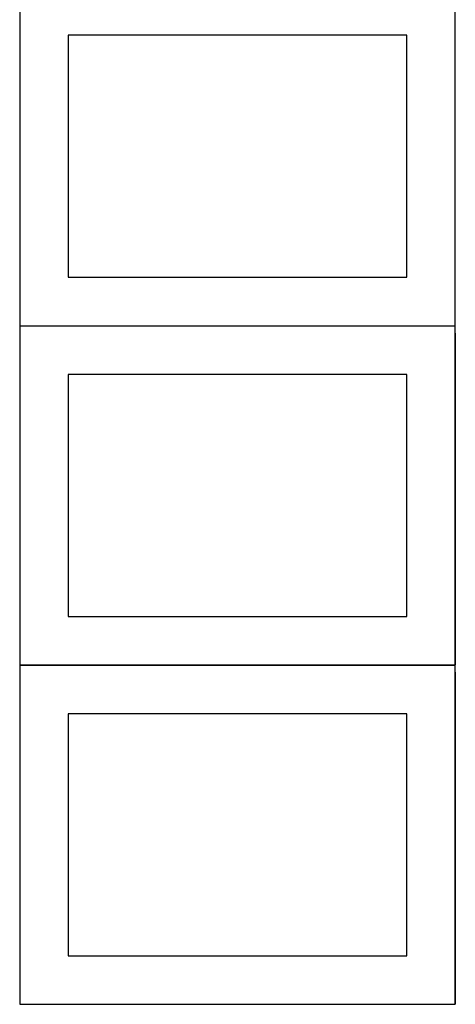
# Model space of a CAD drawing. Header units: millimetres. Extents: x 7 to 1243, y 7 to 2493.
# Tile 13 of 19: x 548 to 818, y 1276 to 1886. Entities that reach past the tile are written whole.
import ezdxf

# ---------------------------------------------------------------- set-up
doc = ezdxf.new("R2010")
doc.units = ezdxf.units.MM
doc.layers.add('COMMON', color=5, linetype='CONTINUOUS', true_color=0x0000ff)
doc.layers.add('CUT', color=7, linetype='CONTINUOUS', true_color=0x000000)

msp = doc.modelspace()

# ---------------------------------------------------------------- linework, layer by layer
at = {"layer": 'COMMON'}
for p, q in [((548.24193, 1695.94667), (818.24193, 1695.94667)), ((818.34193, 1691.485586), (818.34193, 1485.84667)), ((548.24193, 1485.746669), (818.24193, 1485.746669)), ((818.34193, 1481.285585), (818.34193, 1275.646669)), ((548.24193, 1275.546668), (816.920935, 1275.546668))]:
    msp.add_line(p, q, dxfattribs=at)
at = {"layer": 'CUT'}
for p, q in [((548.24193, 1906.046671), (548.24193, 1696.046671)), ((818.24193, 1696.046671), (818.24193, 1906.046671)), ((788.24193, 1876.046671), (578.24193, 1876.046671)), ((578.24193, 1876.046671), (578.24193, 1726.046671)), ((788.24193, 1726.046671), (788.24193, 1876.046671)), ((578.24193, 1726.046671), (788.24193, 1726.046671)), ((548.24193, 1696.046671), (818.24193, 1696.046671)), ((818.24193, 1695.84667), (548.24193, 1695.84667)), ((548.24193, 1695.84667), (548.24193, 1485.84667)), ((818.24193, 1485.84667), (818.24193, 1695.84667)), ((788.24193, 1665.84667), (578.24193, 1665.84667)), ((578.24193, 1665.84667), (578.24193, 1515.84667)), ((788.24193, 1515.84667), (788.24193, 1665.84667)), ((578.24193, 1515.84667), (788.24193, 1515.84667)), ((548.24193, 1485.84667), (818.24193, 1485.84667)), ((818.24193, 1485.646669), (548.24193, 1485.646669)), ((548.24193, 1485.646669), (548.24193, 1275.646669)), ((818.24193, 1275.646669), (818.24193, 1485.646669)), ((788.24193, 1455.646669), (578.24193, 1455.646669)), ((578.24193, 1455.646669), (578.24193, 1305.646669)), ((788.24193, 1305.646669), (788.24193, 1455.646669)), ((578.24193, 1305.646669), (788.24193, 1305.646669)), ((548.24193, 1275.646669), (818.24193, 1275.646669))]:
    msp.add_line(p, q, dxfattribs=at)

doc.saveas('drawing.dxf')
